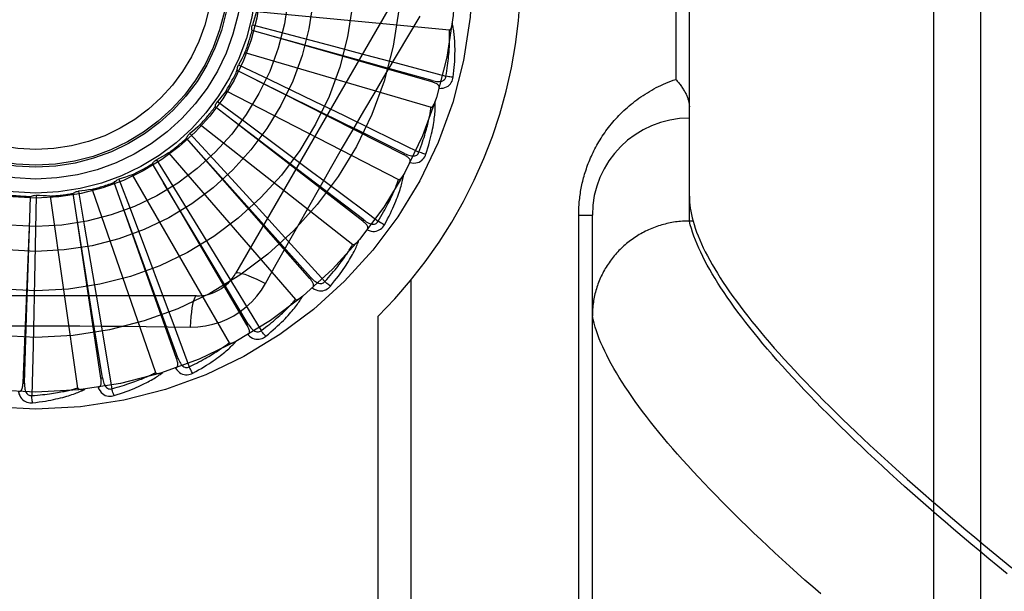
# Model space of a CAD drawing. Header units: inches. Extents: x 0 to 193, y 0 to 125.
# Tile 85 of 256: x 85.93 to 86.565, y 35.642 to 36.01. Entities that reach past the tile are written whole.
import ezdxf

# ---------------------------------------------------------------- set-up
doc = ezdxf.new("R2010")
doc.units = ezdxf.units.IN
doc.header["$LTSCALE"] = 10.635988
doc.header["$MEASUREMENT"] = 0
doc.linetypes.add('HIDDEN', pattern=[0.2, 0.1, -0.1])
doc.layers.add('RIGHTHAND_DOOR_ASSEMBLY', color=7, linetype='CONTINUOUS')

msp = doc.modelspace()

# ---------------------------------------------------------------- linework, layer by layer
at = {"layer": 'RIGHTHAND_DOOR_ASSEMBLY', "color": 8, "linetype": 'HIDDEN'}
for p, q in [((86.51912, 35.48408), (86.51912, 36.59722)), ((86.54912, 36.56783), (86.54912, 35.51347)), ((86.36162, 35.88062), (86.36162, 36.20068)), ((86.35283, 36.1094), (86.35283, 35.9719)), ((86.17276, 36.02607), (86.06932, 35.8469)), ((86.08268, 36.0156), (86.20708, 36.00372)), ((86.09368, 35.99947), (86.07998, 36.00341)), ((86.08013, 36.00708), (86.10149, 36.00146)), ((86.10149, 36.00146), (86.1323, 35.99331)), ((86.19568, 35.97028), (86.09368, 35.99947)), ((86.07537, 35.98917), (86.19528, 35.95396)), ((86.1323, 35.99331), (86.1531, 35.98777)), ((86.1531, 35.98777), (86.17366, 35.98226)), ((86.08312, 35.97124), (86.07041, 35.97771)), ((86.07125, 35.98129), (86.09117, 35.97173)), ((86.17366, 35.98226), (86.20485, 35.97386)), ((86.17776, 35.92328), (86.08312, 35.97124)), ((86.09117, 35.97173), (86.11987, 35.95789)), ((86.19568, 35.97028), (86.19595, 35.9712)), ((86.06319, 35.9646), (86.17427, 35.90734)), ((86.05766, 35.95764), (86.0754, 35.94448)), ((86.11987, 35.95789), (86.13925, 35.94852)), ((86.06741, 35.94553), (86.05616, 35.95428)), ((86.0843, 35.9327), (86.06737, 35.94556)), ((86.15126, 35.88052), (86.06741, 35.94553)), ((86.0754, 35.94448), (86.10097, 35.92546)), ((86.13925, 35.94852), (86.1584, 35.93922)), ((86.04659, 35.94278), (86.14482, 35.86553)), ((86.1584, 35.93922), (86.18743, 35.92507)), ((86.04712, 35.92325), (86.03772, 35.93398)), ((86.03983, 35.93699), (86.05477, 35.92071)), ((86.15185, 35.88128), (86.0843, 35.9327)), ((86.01842, 35.92009), (86.03001, 35.90128)), ((86.02615, 35.92449), (86.10799, 35.83005)), ((86.08946, 35.87598), (86.04708, 35.92329)), ((86.11715, 35.84355), (86.04712, 35.92325)), ((86.05477, 35.92071), (86.07628, 35.8972)), ((86.17776, 35.92328), (86.17819, 35.92414)), ((86.02298, 35.90522), (86.01578, 35.91753)), ((85.9942, 35.90754), (86.00201, 35.88688)), ((86.00262, 35.9104), (86.0651, 35.80218)), ((85.97685, 35.90102), (86.01772, 35.78293)), ((85.99586, 35.89208), (85.99112, 35.90553)), ((86.05561, 35.85079), (86.02295, 35.90527)), ((86.07666, 35.81371), (86.02298, 35.90522)), ((86.03001, 35.90128), (86.04667, 35.87412)), ((85.93668, 35.88219), (85.93728, 35.89644)), ((85.94089, 35.89716), (85.94046, 35.87508)), ((85.94977, 35.89669), (85.96756, 35.77299)), ((85.96674, 35.88431), (85.96463, 35.89841)), ((85.96804, 35.89981), (85.9718, 35.87804)), ((86.07628, 35.8972), (86.09078, 35.88129)), ((86.0176, 35.83246), (85.99584, 35.89213)), ((86.03125, 35.79206), (85.99586, 35.89208)), ((85.93237, 35.77619), (85.93668, 35.88219)), ((85.9347, 35.81876), (85.93668, 35.88225)), ((85.9768, 35.82165), (85.96673, 35.88437)), ((85.98257, 35.7794), (85.96674, 35.88431)), ((86.00201, 35.88688), (86.01324, 35.85705)), ((86.09078, 35.88129), (86.1051, 35.86554)), ((86.15126, 35.88052), (86.15185, 35.88128)), ((86.29033, 35.8844), (86.29912, 35.8844)), ((86.29033, 35.60315), (86.29033, 35.8844)), ((86.29912, 35.54404), (86.29912, 35.8844)), ((85.94046, 35.87508), (85.9398, 35.84322)), ((85.9718, 35.87804), (85.97718, 35.84663)), ((86.11787, 35.84419), (86.08946, 35.87598)), ((86.36162, 35.88062), (86.36048, 35.88061)), ((86.36399, 35.88062), (86.36162, 35.88062)), ((86.04667, 35.87412), (86.05791, 35.85575)), ((86.1051, 35.86554), (86.12679, 35.84161)), ((86.01324, 35.85705), (86.0208, 35.8369)), ((86.05791, 35.85575), (86.06899, 35.83758)), ((86.07748, 35.81419), (86.05561, 35.85079)), ((86.08865, 35.84034), (86.09555, 35.85271)), ((85.9398, 35.84322), (85.93933, 35.82169)), ((85.97718, 35.84663), (85.98079, 35.82541)), ((86.11715, 35.84355), (86.11787, 35.84419)), ((86.0208, 35.8369), (86.02824, 35.81695)), ((86.06899, 35.83758), (86.08576, 35.80998)), ((86.18241, 35.57065), (86.18241, 35.84267)), ((86.04406, 35.83232), (85.83718, 35.83232)), ((86.03215, 35.79238), (86.0176, 35.83246)), ((85.98079, 35.82541), (85.98432, 35.80441)), ((85.93332, 35.77615), (85.9347, 35.81876)), ((85.93933, 35.82169), (85.93882, 35.80041)), ((85.98351, 35.77955), (85.9768, 35.82165)), ((86.16119, 35.57065), (86.16119, 35.81928)), ((86.02824, 35.81695), (86.03948, 35.78668)), ((86.07666, 35.81371), (86.07748, 35.81419)), ((85.93882, 35.80041), (85.93801, 35.76812)), ((85.98432, 35.80441), (85.98963, 35.77256)), ((86.03125, 35.79206), (86.03215, 35.79238)), ((85.98257, 35.7794), (85.98351, 35.77955)), ((85.93237, 35.77619), (85.93332, 35.77615))]:
    msp.add_line(p, q, dxfattribs=at)
for points in [[(86.08268, 36.0156), (86.08209, 36.01346), (86.08147, 36.01132), (86.08081, 36.0092), (86.08013, 36.00708)], [(86.16636, 35.97598), (86.18082, 36.0004), (86.18811, 36.01261)], [(86.20708, 36.00372), (86.20725, 36.00374), (86.20741, 36.0038), (86.20756, 36.0039), (86.20769, 36.00403), (86.20782, 36.00418), (86.20793, 36.00436), (86.20803, 36.00455), (86.20813, 36.00475), (86.20822, 36.00497), (86.2083, 36.0052), (86.20838, 36.00544), (86.20846, 36.00569), (86.20853, 36.00594), (86.2086, 36.00621), (86.20866, 36.00649), (86.20872, 36.00679), (86.20878, 36.00709), (86.20883, 36.00741), (86.20888, 36.00774), (86.20892, 36.00809)], [(86.20948, 35.97326), (86.20975, 35.97547), (86.20998, 35.97759), (86.21017, 35.97962), (86.21033, 35.98156), (86.21045, 35.98341), (86.21055, 35.98519), (86.21061, 35.98688), (86.21065, 35.98851), (86.21067, 35.99006), (86.21067, 35.99155), (86.21065, 35.99297), (86.21061, 35.99433), (86.21056, 35.99563), (86.21049, 35.99687), (86.21041, 35.99806), (86.21033, 35.9992), (86.21022, 36.00029), (86.21011, 36.00133), (86.20999, 36.00232), (86.20986, 36.00326), (86.20972, 36.00417), (86.20957, 36.00503), (86.20942, 36.00585), (86.20926, 36.00664), (86.20909, 36.00739), (86.20892, 36.0081)], [(86.07998, 36.00341), (86.07986, 36.00402), (86.0798, 36.00463), (86.07979, 36.00526), (86.07985, 36.00588), (86.07996, 36.00649), (86.08013, 36.00708)], [(86.20485, 35.97386), (86.20515, 35.97569), (86.20543, 35.97744), (86.20567, 35.97913), (86.2059, 35.98074), (86.20609, 35.98229), (86.20627, 35.98378), (86.20643, 35.9852), (86.20656, 35.98657), (86.20668, 35.98789), (86.20679, 35.98915), (86.20687, 35.99036), (86.20695, 35.99153), (86.20701, 35.99265), (86.20707, 35.99372), (86.20711, 35.99475), (86.20714, 35.99574), (86.20717, 35.99669), (86.20719, 35.9976), (86.20719, 35.99848), (86.2072, 35.99933), (86.20719, 36.00013), (86.20718, 36.00091), (86.20716, 36.00166), (86.20714, 36.00238), (86.20711, 36.00306), (86.20708, 36.00372)], [(86.19595, 35.9712), (86.16485, 35.97982), (86.15486, 35.98259), (86.09363, 35.99948)], [(86.07537, 35.98917), (86.07438, 35.98717), (86.07337, 35.98519), (86.07232, 35.98323), (86.07125, 35.98129)], [(86.07041, 35.97771), (86.07041, 35.97833), (86.07046, 35.97894), (86.07058, 35.97956), (86.07075, 35.98016), (86.07097, 35.98074), (86.07125, 35.98129)], [(86.09555, 35.85271), (86.10945, 35.8774), (86.11645, 35.88978), (86.12348, 35.90215), (86.13054, 35.9145), (86.13764, 35.92684), (86.14477, 35.93917), (86.15195, 35.95146), (86.15915, 35.96374), (86.16636, 35.97598)], [(86.17819, 35.92414), (86.14928, 35.93848), (86.14, 35.94309), (86.08307, 35.97127)], [(86.2004, 35.96608), (86.20048, 35.96654), (86.20048, 35.96697), (86.20038, 35.96738), (86.20021, 35.96777), (86.19996, 35.96811), (86.19966, 35.96843), (86.19929, 35.96873), (86.19888, 35.969), (86.19842, 35.96925), (86.19793, 35.96949), (86.19741, 35.9697), (86.19686, 35.96991), (86.19628, 35.9701), (86.19568, 35.97028)], [(86.19595, 35.9712), (86.19695, 35.97095), (86.19792, 35.97075), (86.19884, 35.97062), (86.19972, 35.97055), (86.20056, 35.97056), (86.20135, 35.97063), (86.20209, 35.97078), (86.20276, 35.97101), (86.20334, 35.97132), (86.20384, 35.97172), (86.20424, 35.9722), (86.20455, 35.97273), (86.20475, 35.97329), (86.20485, 35.97387)], [(86.2004, 35.96609), (86.20176, 35.96613), (86.20301, 35.96631), (86.20416, 35.9666), (86.20521, 35.96702), (86.20615, 35.96756), (86.20697, 35.9682), (86.20767, 35.96896), (86.20826, 35.96978), (86.20873, 35.97066), (86.20908, 35.97155), (86.20933, 35.97241), (86.20948, 35.97326)], [(86.20948, 35.97326), (86.20886, 35.97331), (86.20816, 35.97338), (86.2074, 35.97348), (86.20658, 35.97359), (86.20572, 35.97372), (86.20485, 35.97386)], [(86.29033, 35.8844), (86.29034, 35.88548), (86.29036, 35.88655), (86.29039, 35.88762), (86.29043, 35.88869), (86.29049, 35.88976), (86.29056, 35.89084), (86.29064, 35.89191), (86.29073, 35.89299), (86.29084, 35.89408), (86.29096, 35.89516), (86.29109, 35.89625), (86.29124, 35.89734), (86.2914, 35.89844), (86.29158, 35.89954), (86.29177, 35.90064), (86.29197, 35.90174), (86.29219, 35.90285), (86.29243, 35.90397), (86.29267, 35.90508), (86.29294, 35.90621), (86.29322, 35.90734), (86.29352, 35.90847), (86.29383, 35.90961), (86.29417, 35.91076), (86.29452, 35.91191), (86.29488, 35.91306), (86.29527, 35.91422), (86.29567, 35.91538), (86.2961, 35.91655), (86.29654, 35.91772), (86.297, 35.91889), (86.29748, 35.92006), (86.29798, 35.92123), (86.2985, 35.9224), (86.29904, 35.92357), (86.29959, 35.92474), (86.30017, 35.92591), (86.30077, 35.92708), (86.30139, 35.92825), (86.30202, 35.92941), (86.30268, 35.93057), (86.30336, 35.93174), (86.30406, 35.93289), (86.30479, 35.93405), (86.30553, 35.9352), (86.3063, 35.93635), (86.30709, 35.93749), (86.3079, 35.93863), (86.30873, 35.93977), (86.30959, 35.9409), (86.31047, 35.94202), (86.31138, 35.94314), (86.31231, 35.94425), (86.31326, 35.94536), (86.31423, 35.94645), (86.31523, 35.94754), (86.31626, 35.94862), (86.31731, 35.94969), (86.31838, 35.95075), (86.31948, 35.9518), (86.3206, 35.95284), (86.32175, 35.95386), (86.32292, 35.95487), (86.32411, 35.95587), (86.32533, 35.95686), (86.32658, 35.95783), (86.32785, 35.95878), (86.32914, 35.95972), (86.33046, 35.96064), (86.3318, 35.96155), (86.33316, 35.96243), (86.33455, 35.9633), (86.33595, 35.96414), (86.33739, 35.96497), (86.33884, 35.96577), (86.34032, 35.96655), (86.34181, 35.96731), (86.34333, 35.96804), (86.34487, 35.96875), (86.34642, 35.96943), (86.348, 35.97009), (86.34959, 35.97072), (86.3512, 35.97132), (86.35283, 35.9719)], [(86.35283, 35.9719), (86.35333, 35.97134), (86.35382, 35.97078), (86.35429, 35.97021), (86.35475, 35.96964), (86.3552, 35.96908), (86.35564, 35.96851), (86.35606, 35.96794), (86.35647, 35.96737), (86.35686, 35.9668), (86.35724, 35.96624), (86.3576, 35.96567), (86.35795, 35.96511), (86.35828, 35.96456), (86.3586, 35.964), (86.3589, 35.96345), (86.35919, 35.9629), (86.35946, 35.96236), (86.35971, 35.96183), (86.35995, 35.9613), (86.36017, 35.96077), (86.36038, 35.96026), (86.36057, 35.95975), (86.36074, 35.95924), (86.3609, 35.95875), (86.36104, 35.95826), (86.36116, 35.95778), (86.36127, 35.95732), (86.36136, 35.95686), (86.36144, 35.95641), (86.36151, 35.95596), (86.36156, 35.95553), (86.36159, 35.95511), (86.36161, 35.9547), (86.36162, 35.9543)], [(86.06319, 35.9646), (86.06185, 35.96282), (86.06048, 35.96107), (86.05908, 35.95934), (86.05766, 35.95764)], [(86.05616, 35.95428), (86.05627, 35.95489), (86.05644, 35.95549), (86.05667, 35.95607), (86.05695, 35.95663), (86.05728, 35.95715), (86.05766, 35.95764)], [(86.19187, 35.92359), (86.19255, 35.92571), (86.19318, 35.92775), (86.19375, 35.92971), (86.19427, 35.93158), (86.19475, 35.93338), (86.19517, 35.93511), (86.19556, 35.93676), (86.19591, 35.93835), (86.19622, 35.93987), (86.19649, 35.94133), (86.19674, 35.94273), (86.19696, 35.94407), (86.19716, 35.94535), (86.19733, 35.94659), (86.19748, 35.94777), (86.19761, 35.94891), (86.19771, 35.94999), (86.1978, 35.95103), (86.19787, 35.95203), (86.19792, 35.95299), (86.19795, 35.9539), (86.19797, 35.95477), (86.19797, 35.95561), (86.19796, 35.95641), (86.19794, 35.95718), (86.19791, 35.95791)], [(86.19528, 35.95396), (86.19545, 35.95395), (86.19562, 35.95397), (86.19578, 35.95404), (86.19594, 35.95415), (86.19609, 35.95428), (86.19623, 35.95443), (86.19637, 35.95459), (86.1965, 35.95477), (86.19663, 35.95497), (86.19675, 35.95518), (86.19688, 35.9554), (86.197, 35.95563), (86.19712, 35.95587), (86.19724, 35.95612), (86.19735, 35.95638), (86.19747, 35.95666), (86.19758, 35.95695), (86.19769, 35.95725), (86.19779, 35.95754), (86.19789, 35.95782)], [(86.18743, 35.92507), (86.18808, 35.9268), (86.18868, 35.92847), (86.18924, 35.93008), (86.18976, 35.93162), (86.19025, 35.9331), (86.19071, 35.93453), (86.19113, 35.9359), (86.19152, 35.93722), (86.19189, 35.93849), (86.19223, 35.93971), (86.19255, 35.94088), (86.19284, 35.94201), (86.19311, 35.9431), (86.19337, 35.94414), (86.19361, 35.94515), (86.19383, 35.94611), (86.19403, 35.94704), (86.19422, 35.94793), (86.1944, 35.94879), (86.19456, 35.94962), (86.19471, 35.95042), (86.19484, 35.95118), (86.19497, 35.95192), (86.19508, 35.95263), (86.19519, 35.95331), (86.19528, 35.95396)], [(86.04659, 35.94278), (86.04493, 35.94129), (86.04325, 35.93983), (86.04155, 35.93839), (86.03983, 35.93699)], [(86.03772, 35.93398), (86.03795, 35.93455), (86.03823, 35.93511), (86.03857, 35.93564), (86.03895, 35.93613), (86.03937, 35.93658), (86.03983, 35.93699)], [(86.10097, 35.92546), (86.11823, 35.91259), (86.12692, 35.90609)], [(86.01578, 35.91753), (86.01611, 35.91805), (86.01649, 35.91854), (86.01692, 35.919), (86.01739, 35.91941), (86.01789, 35.91977), (86.01842, 35.92009)], [(86.02615, 35.92449), (86.02424, 35.92334), (86.02231, 35.92223), (86.02037, 35.92114), (86.01842, 35.92009)], [(86.18159, 35.91827), (86.18176, 35.9187), (86.18184, 35.91912), (86.18182, 35.91955), (86.18172, 35.91996), (86.18155, 35.92034), (86.18131, 35.92072), (86.18101, 35.92107), (86.18065, 35.92142), (86.18025, 35.92175), (86.17981, 35.92208), (86.17934, 35.92239), (86.17884, 35.92269), (86.17831, 35.92299), (86.17776, 35.92328)], [(86.17819, 35.92414), (86.17913, 35.9237), (86.18004, 35.92332), (86.18092, 35.92302), (86.18177, 35.92278), (86.1826, 35.92263), (86.18339, 35.92255), (86.18414, 35.92256), (86.18484, 35.92266), (86.18548, 35.92286), (86.18604, 35.92315), (86.18652, 35.92354), (86.18692, 35.92401), (86.18723, 35.92452), (86.18744, 35.92507)], [(86.18159, 35.91827), (86.18294, 35.91806), (86.1842, 35.91799), (86.18539, 35.91806), (86.18649, 35.91828), (86.18751, 35.91863), (86.18844, 35.91911), (86.18928, 35.91971), (86.19001, 35.92041), (86.19064, 35.92118), (86.19116, 35.92199), (86.19156, 35.92279), (86.19187, 35.92359)], [(86.19187, 35.92359), (86.19127, 35.92376), (86.1906, 35.92397), (86.18986, 35.9242), (86.18908, 35.92447), (86.18826, 35.92476), (86.18743, 35.92507)], [(85.99112, 35.90553), (85.99155, 35.90598), (85.99201, 35.90639), (85.99252, 35.90675), (85.99306, 35.90707), (85.99362, 35.90733), (85.9942, 35.90754)], [(86.00262, 35.9104), (86.00053, 35.90964), (85.99843, 35.90891), (85.99632, 35.90821), (85.9942, 35.90754)], [(86.1611, 35.88044), (86.16206, 35.88203), (86.16297, 35.88355), (86.16382, 35.88502), (86.16463, 35.88644), (86.16539, 35.8878), (86.1661, 35.88912), (86.16678, 35.89039), (86.16741, 35.89161), (86.16801, 35.89278), (86.16858, 35.89392), (86.16911, 35.89501), (86.16962, 35.89606), (86.17009, 35.89708), (86.17054, 35.89805), (86.17096, 35.89899), (86.17136, 35.8999), (86.17174, 35.90077), (86.17209, 35.90162), (86.17243, 35.90243), (86.17274, 35.90321), (86.17304, 35.90396), (86.17332, 35.90469), (86.17358, 35.90539), (86.17382, 35.90606), (86.17406, 35.90671), (86.17427, 35.90734)], [(86.16518, 35.87816), (86.16625, 35.88011), (86.16725, 35.882), (86.16818, 35.88381), (86.16905, 35.88555), (86.16985, 35.88723), (86.1706, 35.88884), (86.17129, 35.89039), (86.17193, 35.89188), (86.17252, 35.89332), (86.17307, 35.8947), (86.17358, 35.89602), (86.17405, 35.8973), (86.17449, 35.89853), (86.17489, 35.89971), (86.17526, 35.90084), (86.1756, 35.90193), (86.17591, 35.90298), (86.17619, 35.90398), (86.17645, 35.90495), (86.17668, 35.90588), (86.17688, 35.90677), (86.17706, 35.90762), (86.17723, 35.90844), (86.17737, 35.90923), (86.1775, 35.90999), (86.17761, 35.91071)], [(86.17427, 35.90734), (86.17444, 35.90729), (86.17461, 35.90728), (86.17478, 35.90732), (86.17495, 35.90739), (86.17512, 35.90749), (86.17529, 35.90761), (86.17546, 35.90775), (86.17562, 35.9079), (86.17579, 35.90807), (86.17595, 35.90825), (86.17611, 35.90844), (86.17628, 35.90864), (86.17644, 35.90886), (86.1766, 35.90908), (86.17676, 35.90932), (86.17693, 35.90957), (86.1771, 35.90983), (86.17726, 35.91011), (86.17743, 35.9104), (86.1776, 35.91071)], [(85.97685, 35.90102), (85.97465, 35.90067), (85.97245, 35.90035), (85.97024, 35.90006), (85.96804, 35.89981)], [(86.12692, 35.90609), (86.15227, 35.88708), (86.1611, 35.88044)], [(85.93728, 35.89644), (85.93785, 35.8967), (85.93843, 35.89691), (85.93904, 35.89706), (85.93966, 35.89715), (85.94027, 35.89719), (85.94089, 35.89716)], [(85.94977, 35.89669), (85.94754, 35.89676), (85.94532, 35.89686), (85.9431, 35.89699), (85.94089, 35.89716)], [(85.96463, 35.89841), (85.96514, 35.89878), (85.96567, 35.89909), (85.96624, 35.89935), (85.96683, 35.89956), (85.96743, 35.89971), (85.96804, 35.89981)], [(86.36162, 35.8966), (86.36166, 35.89473), (86.36177, 35.89282), (86.36195, 35.89088), (86.36221, 35.8889), (86.36254, 35.88689), (86.36295, 35.88483), (86.36343, 35.88275), (86.36399, 35.88062)], [(86.15185, 35.88128), (86.15268, 35.88067), (86.15351, 35.88013), (86.15431, 35.87967), (86.15511, 35.87928), (86.15589, 35.87897), (86.15665, 35.87874), (86.15739, 35.87861), (86.1581, 35.87857), (86.15876, 35.87865), (86.15937, 35.87883), (86.15992, 35.87912), (86.1604, 35.8795), (86.16079, 35.87994), (86.1611, 35.88045)], [(86.15408, 35.87488), (86.15432, 35.87527), (86.15448, 35.87567), (86.15454, 35.87609), (86.15452, 35.87651), (86.15443, 35.87692), (86.15426, 35.87733), (86.15403, 35.87774), (86.15375, 35.87815), (86.15342, 35.87855), (86.15305, 35.87895), (86.15264, 35.87935), (86.15221, 35.87974), (86.15175, 35.88013), (86.15126, 35.88052)], [(86.15408, 35.87488), (86.15536, 35.87442), (86.15658, 35.87411), (86.15777, 35.87396), (86.15889, 35.87396), (86.15996, 35.87411), (86.16096, 35.8744), (86.1619, 35.87484), (86.16275, 35.87539), (86.16351, 35.87603), (86.16417, 35.87672), (86.16472, 35.87743), (86.16518, 35.87816)], [(86.16518, 35.87816), (86.16462, 35.87844), (86.164, 35.87877), (86.16332, 35.87914), (86.1626, 35.87955), (86.16185, 35.87999), (86.1611, 35.88044)], [(86.36048, 35.88061), (86.35935, 35.88058), (86.35822, 35.88053), (86.3571, 35.88046), (86.35597, 35.88037), (86.35485, 35.88026), (86.35373, 35.88013), (86.35261, 35.87999), (86.3515, 35.87982), (86.35038, 35.87963), (86.34928, 35.87942), (86.34817, 35.87919), (86.34707, 35.87894), (86.34598, 35.87868), (86.34489, 35.87839), (86.3438, 35.87809), (86.34273, 35.87776), (86.34165, 35.87742), (86.34059, 35.87706), (86.33953, 35.87667), (86.33848, 35.87627), (86.33743, 35.87586), (86.3364, 35.87542), (86.33537, 35.87496), (86.33435, 35.87449), (86.33334, 35.874), (86.33234, 35.87349), (86.33134, 35.87296), (86.33036, 35.87242), (86.32939, 35.87186), (86.32843, 35.87128), (86.32748, 35.87069), (86.32654, 35.87007), (86.32561, 35.86945), (86.32469, 35.8688), (86.32379, 35.86814), (86.3229, 35.86746), (86.32202, 35.86677), (86.32115, 35.86606), (86.3203, 35.86534), (86.31946, 35.8646), (86.31863, 35.86385), (86.31782, 35.86308), (86.31702, 35.8623), (86.31624, 35.86151), (86.31547, 35.8607), (86.31472, 35.85988), (86.31398, 35.85904), (86.31326, 35.85819), (86.31255, 35.85733), (86.31186, 35.85646), (86.31119, 35.85557), (86.31053, 35.85467), (86.30989, 35.85377), (86.30926, 35.85285), (86.30865, 35.85191), (86.30806, 35.85097), (86.30749, 35.85002), (86.30694, 35.84906), (86.3064, 35.84809), (86.30588, 35.84711), (86.30538, 35.84612), (86.30489, 35.84512), (86.30443, 35.84411), (86.30398, 35.8431), (86.30356, 35.84208), (86.30315, 35.84105), (86.30276, 35.84001), (86.30239, 35.83896), (86.30204, 35.83791), (86.30171, 35.83686), (86.3014, 35.8358), (86.3011, 35.83473), (86.30083, 35.83366), (86.30058, 35.83258), (86.30035, 35.8315), (86.30014, 35.83041), (86.29994, 35.82933), (86.29977, 35.82823), (86.29962, 35.82714), (86.29949, 35.82604), (86.29937, 35.82494), (86.29928, 35.82384), (86.29921, 35.82274), (86.29916, 35.82164), (86.29913, 35.82053), (86.29912, 35.81943)], [(86.36458, 35.87091), (86.36371, 35.8734), (86.36293, 35.87585), (86.36223, 35.87826), (86.36162, 35.88062)], [(86.36399, 35.88062), (86.36467, 35.87829), (86.36544, 35.87592), (86.3663, 35.8735), (86.36725, 35.87104), (86.36828, 35.86853), (86.3694, 35.86598), (86.3706, 35.86339), (86.3719, 35.86075), (86.37328, 35.85808), (86.37475, 35.85535), (86.3763, 35.85259), (86.37795, 35.84978), (86.37968, 35.84693), (86.3815, 35.84403), (86.38341, 35.84109), (86.38541, 35.8381), (86.38749, 35.83507), (86.38967, 35.83199), (86.39193, 35.82887), (86.39429, 35.82571), (86.39673, 35.8225), (86.39926, 35.81925), (86.40188, 35.81595), (86.40459, 35.81261), (86.40739, 35.80922), (86.41028, 35.80579), (86.41327, 35.80231), (86.41634, 35.79878), (86.4195, 35.79521), (86.42275, 35.7916), (86.4261, 35.78794), (86.42953, 35.78424), (86.43306, 35.78049), (86.43667, 35.77669), (86.44038, 35.77285), (86.44418, 35.76896), (86.44807, 35.76503), (86.45206, 35.76105), (86.45613, 35.75703), (86.4603, 35.75296), (86.46456, 35.74884), (86.46892, 35.74469), (86.47336, 35.74048), (86.4779, 35.73623), (86.48253, 35.73193), (86.48726, 35.72759), (86.49208, 35.72321), (86.49699, 35.71878), (86.502, 35.7143), (86.5071, 35.70978), (86.51229, 35.70521), (86.51758, 35.7006), (86.52296, 35.69595), (86.52844, 35.69125), (86.53401, 35.6865), (86.53968, 35.68171), (86.54544, 35.67688), (86.55129, 35.67201), (86.55724, 35.66709), (86.56329, 35.66213), (86.56943, 35.65712)], [(86.13037, 35.8386), (86.13179, 35.84031), (86.13313, 35.84197), (86.13439, 35.84358), (86.13557, 35.84512), (86.13667, 35.84662), (86.13771, 35.84806), (86.13868, 35.84945), (86.1396, 35.85079), (86.14045, 35.85209), (86.14125, 35.85334), (86.142, 35.85455), (86.1427, 35.85571), (86.14336, 35.85683), (86.14398, 35.85792), (86.14456, 35.85896), (86.1451, 35.85996), (86.1456, 35.86093), (86.14607, 35.86187), (86.1465, 35.86277), (86.1469, 35.86364), (86.14727, 35.86447), (86.14761, 35.86528), (86.14793, 35.86605), (86.14822, 35.8668), (86.14849, 35.86752), (86.14873, 35.86821)], [(86.14482, 35.86553), (86.14497, 35.86545), (86.14514, 35.86541), (86.14531, 35.86541), (86.1455, 35.86545), (86.14568, 35.86552), (86.14587, 35.8656), (86.14606, 35.86571), (86.14625, 35.86583), (86.14645, 35.86596), (86.14664, 35.8661), (86.14684, 35.86626), (86.14704, 35.86643), (86.14724, 35.86661), (86.14744, 35.8668), (86.14764, 35.867), (86.14785, 35.86722), (86.14807, 35.86745), (86.14828, 35.86768), (86.14848, 35.86791), (86.14867, 35.86814)], [(86.56635, 35.65321), (86.56037, 35.6581), (86.55448, 35.66296), (86.54868, 35.66778), (86.54296, 35.67257), (86.53732, 35.67732), (86.53177, 35.68204), (86.52631, 35.68672), (86.52094, 35.69136), (86.51565, 35.69596), (86.51045, 35.70053), (86.50533, 35.70506), (86.5003, 35.70955), (86.49536, 35.714), (86.49051, 35.71841), (86.48575, 35.72278), (86.48107, 35.72711), (86.47648, 35.7314), (86.47198, 35.73565), (86.46757, 35.73987), (86.46324, 35.74403), (86.45901, 35.74816), (86.45486, 35.75225), (86.4508, 35.7563), (86.44683, 35.7603), (86.44295, 35.76426), (86.43915, 35.76818), (86.43545, 35.77206), (86.43183, 35.7759), (86.42831, 35.77969), (86.42487, 35.78344), (86.42152, 35.78715), (86.41826, 35.79082), (86.41509, 35.79444), (86.412, 35.79802), (86.40901, 35.80156), (86.4061, 35.80505), (86.40328, 35.8085), (86.40055, 35.81191), (86.39792, 35.81527), (86.39537, 35.81859), (86.3929, 35.82187), (86.39053, 35.8251), (86.38825, 35.82829), (86.38605, 35.83144), (86.38394, 35.83454), (86.38192, 35.8376), (86.37999, 35.84062), (86.37815, 35.84359), (86.3764, 35.84652), (86.37473, 35.8494), (86.37316, 35.85224), (86.37167, 35.85504), (86.37027, 35.85779), (86.36895, 35.8605), (86.36773, 35.86317), (86.36659, 35.86579), (86.36554, 35.86837), (86.36458, 35.87091)], [(86.12679, 35.84161), (86.12804, 35.84298), (86.12922, 35.84431), (86.13034, 35.84559), (86.13139, 35.84683), (86.1324, 35.84803), (86.13335, 35.84918), (86.13425, 35.8503), (86.13511, 35.85138), (86.13592, 35.85242), (86.13669, 35.85343), (86.13742, 35.8544), (86.13811, 35.85534), (86.13877, 35.85624), (86.1394, 35.85712), (86.13999, 35.85796), (86.14055, 35.85878), (86.14109, 35.85956), (86.1416, 35.86032), (86.14208, 35.86105), (86.14254, 35.86176), (86.14297, 35.86245), (86.14338, 35.86311), (86.14377, 35.86374), (86.14414, 35.86436), (86.14449, 35.86495), (86.14482, 35.86553)], [(86.06932, 35.8469), (86.06978, 35.84724), (86.07063, 35.84735), (86.07182, 35.84722), (86.07335, 35.84688), (86.07521, 35.84631), (86.0774, 35.84551), (86.07987, 35.84451), (86.0826, 35.8433), (86.08555, 35.8419), (86.08865, 35.84034)], [(86.11885, 35.83747), (86.11916, 35.83781), (86.11939, 35.83818), (86.11953, 35.83858), (86.11959, 35.83899), (86.11958, 35.83942), (86.11949, 35.83985), (86.11935, 35.8403), (86.11915, 35.84075), (86.1189, 35.84121), (86.11861, 35.84167), (86.11829, 35.84214), (86.11793, 35.84261), (86.11755, 35.84308), (86.11715, 35.84355)], [(86.11787, 35.84419), (86.11858, 35.84343), (86.11928, 35.84274), (86.11999, 35.84213), (86.12069, 35.8416), (86.1214, 35.84115), (86.1221, 35.84079), (86.12281, 35.84051), (86.12349, 35.84034), (86.12416, 35.84029), (86.12479, 35.84035), (86.12539, 35.84054), (86.12593, 35.84082), (86.1264, 35.84118), (86.1268, 35.84162)], [(86.04008, 35.8123), (86.04501, 35.81245), (86.04988, 35.81303), (86.05466, 35.81405), (86.05934, 35.81548), (86.06387, 35.81734), (86.06822, 35.81959), (86.07234, 35.82223), (86.07622, 35.82523), (86.07981, 35.82855), (86.0831, 35.83219), (86.08605, 35.83613), (86.08865, 35.84034)], [(86.11885, 35.83748), (86.12002, 35.83678), (86.12116, 35.83625), (86.12229, 35.83587), (86.1234, 35.83566), (86.12448, 35.83561), (86.12552, 35.83571), (86.12652, 35.83596), (86.12746, 35.83634), (86.12833, 35.83682), (86.12911, 35.83738), (86.12979, 35.83797), (86.13037, 35.8386)], [(86.13037, 35.8386), (86.12987, 35.83898), (86.12932, 35.83942), (86.12873, 35.83991), (86.1281, 35.84045), (86.12745, 35.84102), (86.1268, 35.84161)], [(86.04406, 35.83232), (86.04354, 35.83209), (86.04302, 35.83141), (86.04253, 35.83031), (86.04207, 35.82882), (86.04163, 35.82692), (86.04122, 35.82463), (86.04086, 35.82198), (86.04054, 35.81901), (86.04028, 35.81575), (86.04008, 35.81229)], [(86.08576, 35.80998), (86.08724, 35.81109), (86.08865, 35.81217), (86.08999, 35.81321), (86.09127, 35.81423), (86.09248, 35.81521), (86.09363, 35.81617), (86.09473, 35.8171), (86.09577, 35.81799), (86.09677, 35.81886), (86.09771, 35.8197), (86.09862, 35.82052), (86.09947, 35.82131), (86.10029, 35.82207), (86.10107, 35.82281), (86.10181, 35.82353), (86.10252, 35.82422), (86.10319, 35.8249), (86.10384, 35.82554), (86.10445, 35.82617), (86.10503, 35.82678), (86.10559, 35.82737), (86.10612, 35.82794), (86.10662, 35.82849), (86.1071, 35.82903), (86.10755, 35.82955), (86.10799, 35.83005)], [(86.0887, 35.80634), (86.09042, 35.80775), (86.09205, 35.80913), (86.09359, 35.81047), (86.09504, 35.81176), (86.09641, 35.81302), (86.0977, 35.81424), (86.09892, 35.81542), (86.10007, 35.81657), (86.10115, 35.81768), (86.10218, 35.81876), (86.10314, 35.8198), (86.10405, 35.82081), (86.10491, 35.82179), (86.10572, 35.82273), (86.10649, 35.82365), (86.10721, 35.82453), (86.10789, 35.82539), (86.10852, 35.82622), (86.10912, 35.82702), (86.10968, 35.8278), (86.1102, 35.82855), (86.11069, 35.82927), (86.11114, 35.82997), (86.11157, 35.83065), (86.11197, 35.83131), (86.11234, 35.83194)], [(86.10799, 35.83005), (86.10812, 35.82994), (86.10828, 35.82987), (86.10845, 35.82984), (86.10864, 35.82984), (86.10883, 35.82987), (86.10904, 35.82992), (86.10924, 35.82999), (86.10945, 35.83007), (86.10967, 35.83016), (86.10988, 35.83027), (86.11011, 35.83039), (86.11033, 35.83052), (86.11056, 35.83065), (86.1108, 35.8308), (86.11104, 35.83096), (86.11128, 35.83113), (86.11153, 35.83131), (86.11179, 35.83151), (86.11206, 35.83172), (86.11234, 35.83194)], [(86.33394, 35.75463), (86.33143, 35.75792), (86.32902, 35.76118), (86.32669, 35.76439), (86.32446, 35.76756), (86.32231, 35.77068), (86.32026, 35.77376), (86.3183, 35.7768), (86.31642, 35.77979), (86.31464, 35.78274), (86.31295, 35.78564), (86.31135, 35.7885), (86.30984, 35.79132), (86.30841, 35.79409), (86.30708, 35.79682), (86.30584, 35.79951), (86.30469, 35.80215), (86.30362, 35.80475), (86.30265, 35.8073), (86.30176, 35.80981), (86.30097, 35.81228), (86.30026, 35.81471), (86.29965, 35.81709), (86.29912, 35.81943)], [(85.85533, 35.81251), (85.88366, 35.81281), (85.89787, 35.81294), (85.9121, 35.81303), (85.92633, 35.8131), (85.94057, 35.81312), (85.95481, 35.81311), (85.96904, 35.81304), (85.98328, 35.81295), (85.99749, 35.81282)], [(85.99749, 35.81282), (86.02586, 35.81251), (86.04008, 35.8123)], [(86.07717, 35.80742), (86.07755, 35.80769), (86.07784, 35.808), (86.07806, 35.80837), (86.07819, 35.80877), (86.07826, 35.80919), (86.07826, 35.80963), (86.0782, 35.81009), (86.07809, 35.81058), (86.07793, 35.81107), (86.07773, 35.81158), (86.07751, 35.8121), (86.07725, 35.81263), (86.07696, 35.81316), (86.07666, 35.81371)], [(86.07748, 35.81419), (86.07804, 35.81331), (86.0786, 35.81251), (86.07918, 35.81177), (86.07977, 35.81112), (86.08038, 35.81054), (86.081, 35.81005), (86.08164, 35.80965), (86.08228, 35.80935), (86.08292, 35.80918), (86.08355, 35.80912), (86.08417, 35.80919), (86.08476, 35.80936), (86.08529, 35.80963), (86.08577, 35.80998)], [(86.07718, 35.80742), (86.07819, 35.80651), (86.07922, 35.80577), (86.08026, 35.80519), (86.0813, 35.80477), (86.08235, 35.80452), (86.08339, 35.80442), (86.08442, 35.80448), (86.08542, 35.80467), (86.08636, 35.80498), (86.08723, 35.80538), (86.08801, 35.80583), (86.0887, 35.80634)], [(86.0887, 35.80634), (86.08829, 35.8068), (86.08783, 35.80734), (86.08734, 35.80794), (86.08683, 35.80858), (86.08629, 35.80927), (86.08576, 35.80998)], [(86.03948, 35.78668), (86.04115, 35.78749), (86.04274, 35.78828), (86.04425, 35.78906), (86.04569, 35.78981), (86.04707, 35.79055), (86.04838, 35.79127), (86.04964, 35.79197), (86.05083, 35.79265), (86.05197, 35.79332), (86.05306, 35.79397), (86.0541, 35.7946), (86.05509, 35.79521), (86.05604, 35.79581), (86.05694, 35.79639), (86.05781, 35.79695), (86.05863, 35.7975), (86.05942, 35.79803), (86.06018, 35.79854), (86.0609, 35.79904), (86.06159, 35.79953), (86.06224, 35.80001), (86.06287, 35.80047), (86.06347, 35.80091), (86.06404, 35.80135), (86.06458, 35.80177), (86.0651, 35.80218)], [(86.04168, 35.78255), (86.04364, 35.78361), (86.0455, 35.78466), (86.04726, 35.78568), (86.04893, 35.78667), (86.05051, 35.78765), (86.05201, 35.7886), (86.05344, 35.78953), (86.05478, 35.79044), (86.05606, 35.79133), (86.05726, 35.79219), (86.05841, 35.79303), (86.05949, 35.79385), (86.06052, 35.79465), (86.0615, 35.79542), (86.06242, 35.79618), (86.0633, 35.79691), (86.06413, 35.79762), (86.06491, 35.79832), (86.06564, 35.79899), (86.06634, 35.79965), (86.06699, 35.80029), (86.06761, 35.80091), (86.06819, 35.80151), (86.06874, 35.80209), (86.06925, 35.80266), (86.06974, 35.80322)], [(86.0651, 35.80218), (86.06522, 35.80205), (86.06536, 35.80195), (86.06552, 35.80189), (86.06571, 35.80186), (86.0659, 35.80185), (86.06611, 35.80186), (86.06633, 35.80188), (86.06655, 35.80192), (86.06678, 35.80197), (86.06701, 35.80204), (86.06725, 35.80211), (86.0675, 35.80219), (86.06775, 35.80229), (86.06801, 35.80239), (86.06827, 35.8025), (86.06855, 35.80262), (86.06883, 35.80275), (86.06912, 35.80289), (86.06942, 35.80304), (86.06973, 35.80321)], [(86.03057, 35.78579), (86.03099, 35.78598), (86.03133, 35.78624), (86.03161, 35.78656), (86.03182, 35.78692), (86.03197, 35.78732), (86.03205, 35.78775), (86.03208, 35.78822), (86.03206, 35.78872), (86.032, 35.78923), (86.03191, 35.78977), (86.03178, 35.79032), (86.03163, 35.79089), (86.03145, 35.79147), (86.03125, 35.79206)], [(86.03215, 35.79238), (86.03253, 35.79142), (86.03293, 35.79052), (86.03336, 35.78969), (86.03381, 35.78893), (86.0343, 35.78825), (86.03482, 35.78765), (86.03537, 35.78714), (86.03595, 35.78672), (86.03654, 35.78643), (86.03715, 35.78625), (86.03778, 35.7862), (86.03839, 35.78626), (86.03896, 35.78642), (86.03949, 35.78668)], [(86.03057, 35.78579), (86.0314, 35.78471), (86.03226, 35.78379), (86.03317, 35.78302), (86.03412, 35.78241), (86.0351, 35.78196), (86.0361, 35.78167), (86.03713, 35.78153), (86.03814, 35.78153), (86.03913, 35.78166), (86.04006, 35.78188), (86.0409, 35.78218), (86.04168, 35.78255)], [(86.04168, 35.78255), (86.04136, 35.78308), (86.04101, 35.7837), (86.04065, 35.78438), (86.04027, 35.78511), (86.03987, 35.78588), (86.03948, 35.78668)], [(85.98071, 35.77337), (85.98116, 35.77348), (85.98155, 35.77367), (85.98188, 35.77393), (85.98216, 35.77425), (85.98237, 35.77461), (85.98254, 35.77502), (85.98265, 35.77547), (85.98273, 35.77596), (85.98277, 35.77648), (85.98278, 35.77703), (85.98276, 35.7776), (85.98271, 35.77818), (85.98265, 35.77878), (85.98257, 35.7794)], [(85.98352, 35.77955), (85.9837, 35.77853), (85.98392, 35.77757), (85.98419, 35.77667), (85.98449, 35.77584), (85.98484, 35.77508), (85.98524, 35.7744), (85.98568, 35.77379), (85.98617, 35.77327), (85.9867, 35.77287), (85.98726, 35.77258), (85.98787, 35.77241), (85.98848, 35.77236), (85.98907, 35.77241), (85.98964, 35.77256)], [(85.98963, 35.77256), (85.99142, 35.77304), (85.99313, 35.77352), (85.99476, 35.77399), (85.99632, 35.77446), (85.99781, 35.77492), (85.99924, 35.77538), (86.0006, 35.77583), (86.00191, 35.77628), (86.00315, 35.77671), (86.00434, 35.77714), (86.00548, 35.77757), (86.00657, 35.77798), (86.00762, 35.77839), (86.00861, 35.77879), (86.00957, 35.77917), (86.01048, 35.77956), (86.01136, 35.77993), (86.0122, 35.78029), (86.013, 35.78065), (86.01377, 35.781), (86.0145, 35.78134), (86.01521, 35.78167), (86.01588, 35.782), (86.01652, 35.78231), (86.01714, 35.78262), (86.01772, 35.78293)], [(85.99101, 35.76809), (85.99313, 35.76876), (85.99516, 35.76943), (85.99708, 35.7701), (85.99891, 35.77077), (86.00065, 35.77142), (86.0023, 35.77208), (86.00387, 35.77272), (86.00537, 35.77336), (86.00678, 35.77399), (86.00813, 35.77461), (86.00942, 35.77522), (86.01064, 35.77582), (86.0118, 35.7764), (86.0129, 35.77698), (86.01395, 35.77754), (86.01495, 35.7781), (86.0159, 35.77864), (86.0168, 35.77917), (86.01765, 35.7797), (86.01846, 35.78021), (86.01922, 35.78072), (86.01994, 35.78121), (86.02063, 35.78169), (86.02127, 35.78216), (86.02189, 35.78262), (86.02247, 35.78307)], [(86.01772, 35.78293), (86.01781, 35.78278), (86.01793, 35.78266), (86.01808, 35.78257), (86.01825, 35.7825), (86.01845, 35.78245), (86.01865, 35.78242), (86.01887, 35.78241), (86.01909, 35.7824), (86.01933, 35.78241), (86.01957, 35.78243), (86.01982, 35.78246), (86.02008, 35.78249), (86.02034, 35.78253), (86.02062, 35.78259), (86.0209, 35.78264), (86.02119, 35.78271), (86.02149, 35.78279), (86.0218, 35.78287), (86.02209, 35.78295), (86.02238, 35.78304)], [(85.9294, 35.77061), (85.92986, 35.77064), (85.93028, 35.77075), (85.93066, 35.77094), (85.93099, 35.7712), (85.93127, 35.77152), (85.93151, 35.77189), (85.93171, 35.77231), (85.93188, 35.77278), (85.93201, 35.77328), (85.93212, 35.77381), (85.93221, 35.77437), (85.93228, 35.77496), (85.93233, 35.77556), (85.93237, 35.77619)], [(85.93333, 35.77615), (85.93331, 35.77511), (85.93335, 35.77413), (85.93344, 35.7732), (85.93358, 35.77233), (85.93378, 35.77151), (85.93404, 35.77076), (85.93436, 35.77008), (85.93474, 35.76948), (85.93519, 35.76899), (85.93569, 35.7686), (85.93625, 35.76832), (85.93684, 35.76815), (85.93743, 35.76808), (85.93801, 35.76812)], [(85.93801, 35.76812), (85.93986, 35.76826), (85.94163, 35.76841), (85.94332, 35.76856), (85.94494, 35.76873), (85.94649, 35.7689), (85.94798, 35.76908), (85.9494, 35.76927), (85.95077, 35.76946), (85.95207, 35.76965), (85.95332, 35.76985), (85.95452, 35.77005), (85.95567, 35.77025), (85.95677, 35.77045), (85.95783, 35.77065), (85.95884, 35.77085), (85.95981, 35.77105), (85.96074, 35.77125), (85.96163, 35.77145), (85.96249, 35.77165), (85.96331, 35.77184), (85.96409, 35.77204), (85.96485, 35.77223), (85.96557, 35.77243), (85.96626, 35.77262), (85.96692, 35.77281), (85.96756, 35.77299)], [(85.96756, 35.77299), (85.96761, 35.77283), (85.9677, 35.77269), (85.96784, 35.77257), (85.968, 35.77247), (85.96818, 35.77239), (85.96837, 35.77232), (85.96858, 35.77227), (85.9688, 35.77222), (85.96903, 35.77218), (85.96927, 35.77216), (85.96952, 35.77213), (85.96979, 35.77212), (85.97005, 35.77211), (85.97033, 35.77211), (85.97062, 35.77211), (85.97092, 35.77212), (85.97123, 35.77214), (85.97155, 35.77216), (85.97188, 35.77219), (85.97223, 35.77223)], [(85.98071, 35.77337), (85.98132, 35.77216), (85.98199, 35.77109), (85.98274, 35.77016), (85.98356, 35.76938), (85.98444, 35.76876), (85.98537, 35.76828), (85.98634, 35.76795), (85.98734, 35.76776), (85.98833, 35.76769), (85.98929, 35.76774), (85.99018, 35.76787), (85.99101, 35.76809)], [(85.9294, 35.77061), (85.92977, 35.76931), (85.93023, 35.76813), (85.93079, 35.76708), (85.93144, 35.76616), (85.93219, 35.76538), (85.93301, 35.76473), (85.93391, 35.76422), (85.93485, 35.76384), (85.93581, 35.7636), (85.93676, 35.76346), (85.93766, 35.76342), (85.93851, 35.76348)], [(85.93851, 35.76348), (85.93842, 35.76409), (85.93832, 35.76479), (85.93824, 35.76556), (85.93815, 35.76638), (85.93808, 35.76724), (85.93801, 35.76812)], [(85.93851, 35.76348), (85.94073, 35.76374), (85.94284, 35.76401), (85.94486, 35.76431), (85.94678, 35.76461), (85.94861, 35.76493), (85.95036, 35.76526), (85.95202, 35.76559), (85.95361, 35.76593), (85.95512, 35.76628), (85.95656, 35.76664), (85.95794, 35.76699), (85.95925, 35.76735), (85.9605, 35.76771), (85.9617, 35.76806), (85.96284, 35.76842), (85.96392, 35.76877), (85.96495, 35.76913), (85.96594, 35.76948), (85.96687, 35.76984), (85.96776, 35.77019), (85.96861, 35.77054), (85.96941, 35.77088), (85.97017, 35.77123), (85.9709, 35.77157), (85.97159, 35.7719), (85.97224, 35.77224)], [(85.99101, 35.76809), (85.9908, 35.76867), (85.99057, 35.76934), (85.99034, 35.77008), (85.9901, 35.77087), (85.98986, 35.7717), (85.98963, 35.77256)], [(86.44629, 35.64027), (86.44114, 35.64479), (86.43608, 35.64928), (86.43111, 35.65372), (86.42623, 35.65813), (86.42144, 35.66249), (86.41675, 35.66682), (86.41214, 35.6711), (86.40763, 35.67534), (86.4032, 35.67954), (86.39887, 35.6837), (86.39463, 35.68782), (86.39048, 35.69189), (86.38643, 35.69593), (86.38246, 35.69992), (86.37859, 35.70387), (86.37481, 35.70777), (86.37111, 35.71164), (86.36751, 35.71546), (86.36401, 35.71923), (86.36059, 35.72297), (86.35726, 35.72666), (86.35403, 35.73031), (86.35089, 35.73391), (86.34783, 35.73747), (86.34487, 35.74099), (86.342, 35.74446), (86.33922, 35.7479), (86.33653, 35.75128), (86.33394, 35.75463)]]:
    msp.add_lwpolyline(points, dxfattribs=at)
for radius in [0.28125, 0.27028, 0.235, 0.205, 0.17959, 0.1635, 0.14525, 0.142, 0.133, 0.12525, 0.124, 0.114]:
    msp.add_circle((85.94062, 36.04065), radius, dxfattribs=at)
for centre, radius, start, end in [((85.94062, 36.04065), 0.3125, 314.89708, 45.10292), ((85.94062, 36.04065), 0.14425, 339.09165, 345.03789), ((85.94062, 36.04065), 0.14425, 328.18255, 334.1288), ((85.94062, 36.04065), 0.14425, 317.27346, 323.21971), ((86.36162, 35.8844), 0.0625, 90, 180), ((85.94062, 36.04065), 0.14425, 306.36437, 312.31062), ((85.94062, 36.04065), 0.14425, 295.45528, 301.40153), ((85.94062, 36.04065), 0.14425, 284.54619, 290.49244), ((85.94062, 36.04065), 0.14425, 262.72801, 268.67426), ((85.94062, 36.04065), 0.14425, 273.6371, 279.58335), ((86.04406, 35.86148), 0.02917, 270, 330)]:
    msp.add_arc(centre, radius, start, end, dxfattribs=at)

doc.saveas('drawing.dxf')
